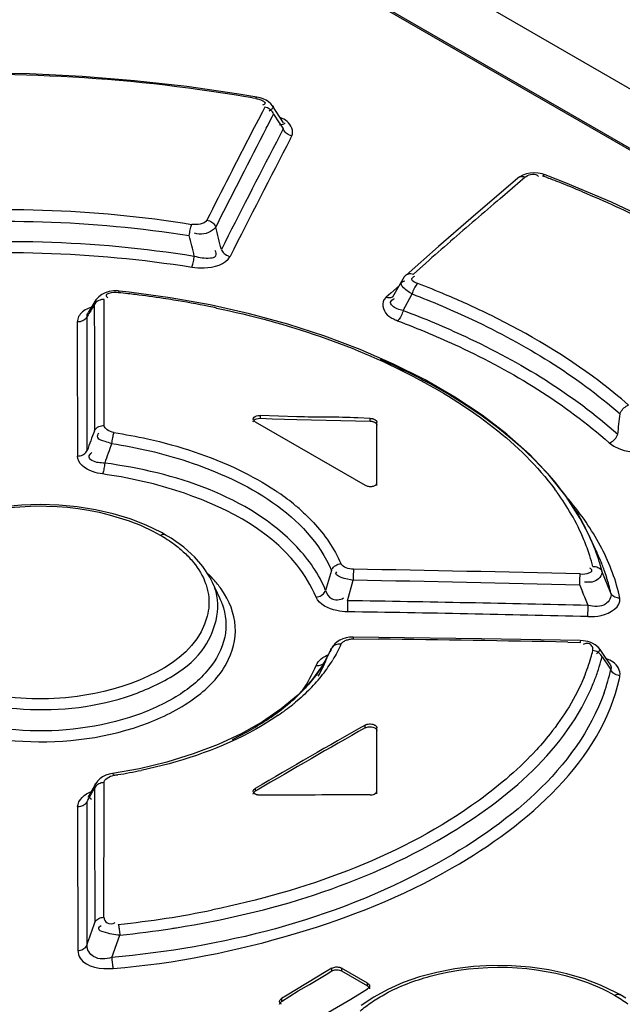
# Model space of a CAD drawing. Header units: inches. Extents: x 0 to 117, y 0 to 83.
# Tile 39 of 64: x 102.722 to 103.072, y 23.347 to 23.92. Entities that reach past the tile are written whole.
import ezdxf

# ---------------------------------------------------------------- set-up
doc = ezdxf.new("R2010")
doc.units = ezdxf.units.IN
doc.header["$LTSCALE"] = 6.431102
doc.header["$MEASUREMENT"] = 0
doc.layers.get('0').update_dxf_attribs({"linetype": 'CONTINUOUS'})

msp = doc.modelspace()

# ---------------------------------------------------------------- linework, layer by layer
at = {"color": 7, "linetype": 'CONTINUOUS'}
for p, q in [((103.7064, 23.51639), (101.90634, 24.55563)), ((101.87201, 24.53981), (103.64396, 23.51679)), ((101.87367, 24.53984), (103.64562, 23.51683)), ((102.85952, 23.87517), (102.84898, 23.87691)), ((102.86142, 23.87475), (102.85952, 23.87517)), ((102.86766, 23.87122), (102.86641, 23.87235)), ((102.86277, 23.86665), (102.86044, 23.86215)), ((102.86418, 23.86936), (102.86277, 23.86665)), ((102.86755, 23.86759), (102.86661, 23.86693)), ((102.86861, 23.87002), (102.86766, 23.87122)), ((102.87503, 23.86026), (102.86862, 23.87)), ((102.86044, 23.86215), (102.8567, 23.85491)), ((102.86553, 23.8581), (102.86842, 23.86369)), ((102.86842, 23.86369), (102.86923, 23.86525)), ((102.86923, 23.86525), (102.8726, 23.86015)), ((102.86502, 23.85713), (102.86553, 23.8581)), ((102.87491, 23.85663), (102.87091, 23.84895)), ((102.8726, 23.86015), (102.87328, 23.85911)), ((102.87371, 23.85899), (102.87264, 23.8589)), ((102.87328, 23.85911), (102.87491, 23.85663)), ((102.87463, 23.85918), (102.87371, 23.85899)), ((102.87917, 23.85102), (102.87995, 23.85253)), ((103.01136, 23.82791), (102.98398, 23.80444)), ((103.00837, 23.8223), (103.01286, 23.82613)), ((103.01258, 23.82881), (103.01135, 23.8279)), ((103.0144, 23.82977), (103.01258, 23.82881)), ((103.01286, 23.82613), (103.01558, 23.82844)), ((103.01644, 23.83047), (103.0144, 23.82977)), ((103.01867, 23.83089), (103.01644, 23.83047)), ((103.02272, 23.82976), (103.02348, 23.82901)), ((103.02571, 23.82933), (103.02702, 23.82883)), ((103.03917, 23.82522), (103.02741, 23.82982)), ((103.00116, 23.81614), (103.00837, 23.8223)), ((103.06585, 23.81394), (103.03917, 23.82522)), ((102.98398, 23.80444), (102.96531, 23.78821)), ((102.96531, 23.78821), (102.94641, 23.77157)), ((102.95063, 23.77214), (102.95785, 23.77851)), ((102.94447, 23.7692), (102.93851, 23.75862)), ((102.94529, 23.77041), (102.94447, 23.7692)), ((102.94256, 23.76554), (102.93752, 23.76107)), ((102.77068, 23.74929), (102.77068, 23.75738)), ((102.78531, 23.76157), (102.7794, 23.76221)), ((102.80908, 23.75835), (102.78531, 23.76157)), ((102.93488, 23.75873), (102.93351, 23.75715)), ((102.93752, 23.76107), (102.93488, 23.75873)), ((102.93909, 23.75929), (102.9391, 23.7593)), ((102.94461, 23.75097), (102.9499, 23.76059)), ((102.76592, 23.75704), (102.76131, 23.74966)), ((102.76495, 23.75414), (102.76529, 23.75578)), ((102.76495, 23.75414), (102.76495, 23.74605)), ((102.76587, 23.75696), (102.76595, 23.75709)), ((102.7553, 23.74586), (102.75505, 23.74423)), ((102.76078, 23.7446), (102.76078, 23.74747)), ((102.76495, 23.74605), (102.76496, 23.73794)), ((102.77067, 23.73306), (102.77068, 23.74929)), ((102.75505, 23.74423), (102.75505, 23.73563)), ((102.76076, 23.66938), (102.76078, 23.74316)), ((102.76078, 23.74316), (102.76078, 23.7446)), ((102.75505, 23.73563), (102.7551, 23.66617)), ((102.76496, 23.73794), (102.76496, 23.72982)), ((102.76496, 23.72982), (102.76499, 23.68076)), ((102.77067, 23.72492), (102.77067, 23.73306)), ((102.77066, 23.68398), (102.77067, 23.72492)), ((102.86138, 23.68978), (102.86138, 23.68817)), ((102.88273, 23.68897), (102.86138, 23.68978)), ((102.8586, 23.68612), (102.92263, 23.64915)), ((102.86138, 23.68817), (102.8685, 23.68791)), ((102.8685, 23.68791), (102.88273, 23.68737)), ((102.88273, 23.68737), (102.92541, 23.6865)), ((102.92541, 23.6881), (102.91829, 23.68839)), ((102.92541, 23.6865), (102.92541, 23.6881)), ((102.92935, 23.64893), (102.92935, 23.68583)), ((103.03951, 23.64262), (103.02962, 23.65511)), ((103.04776, 23.6298), (103.03951, 23.64262)), ((102.7858, 23.62954), (102.77592, 23.63253)), ((102.7952, 23.62589), (102.7858, 23.62954)), ((102.80399, 23.6216), (102.7952, 23.62589)), ((103.05275, 23.62025), (103.04776, 23.6298)), ((102.80618, 23.62037), (102.80399, 23.6216)), ((102.80966, 23.61827), (102.80617, 23.62038)), ((103.05764, 23.60966), (103.05275, 23.62025)), ((102.81695, 23.61309), (102.80966, 23.61827)), ((102.82147, 23.60905), (102.81695, 23.61309)), ((102.82316, 23.60753), (102.82147, 23.60905)), ((102.82818, 23.60181), (102.82316, 23.60753)), ((102.8322, 23.59572), (102.82818, 23.60181)), ((102.90294, 23.5996), (102.89952, 23.58788)), ((102.91571, 23.59914), (102.91568, 23.59702)), ((102.91571, 23.60024), (102.91571, 23.59914)), ((103.06556, 23.58629), (103.06035, 23.59906)), ((102.8338, 23.59258), (102.8322, 23.59572)), ((102.83806, 23.58334), (102.8338, 23.59259)), ((102.91227, 23.58191), (102.91562, 23.5938)), ((103.04749, 23.59101), (103.04912, 23.58706)), ((103.04756, 23.59348), (103.04759, 23.59502)), ((103.04759, 23.59502), (103.04761, 23.5964)), ((102.91222, 23.5787), (102.9122, 23.57658)), ((102.9122, 23.57658), (102.9122, 23.57547)), ((103.05222, 23.57315), (103.05224, 23.5744)), ((103.05224, 23.5744), (103.05228, 23.57665)), ((103.05228, 23.57665), (103.05235, 23.57913)), ((103.05222, 23.57266), (103.05222, 23.57315)), ((102.90488, 23.55689), (102.90332, 23.55468)), ((102.91563, 23.56076), (102.91564, 23.55973)), ((102.99035, 23.55974), (102.91563, 23.56076)), ((102.91564, 23.55973), (102.93033, 23.55956)), ((103.04778, 23.55867), (102.99035, 23.55974)), ((103.04044, 23.55782), (103.0478, 23.55767)), ((103.04953, 23.55856), (103.04778, 23.55867)), ((103.05651, 23.55624), (103.05467, 23.55721)), ((102.9021, 23.55209), (102.89779, 23.54423)), ((102.90215, 23.55222), (102.90209, 23.55209)), ((102.90299, 23.55411), (102.90215, 23.55222)), ((102.90299, 23.55411), (102.90309, 23.55433)), ((102.9038, 23.55557), (102.90309, 23.55433)), ((103.058, 23.55172), (103.05713, 23.55091)), ((103.0587, 23.55261), (103.058, 23.55172)), ((103.05908, 23.55345), (103.0587, 23.55261)), ((103.06292, 23.54819), (103.0594, 23.55343)), ((102.89952, 23.54682), (102.898, 23.54323)), ((103.06042, 23.54922), (103.06496, 23.5426)), ((103.0651, 23.54493), (103.06292, 23.54819)), ((102.89779, 23.54423), (102.89133, 23.53547)), ((102.898, 23.54323), (102.89793, 23.54307)), ((103.06496, 23.5426), (103.06551, 23.54177)), ((103.06573, 23.54264), (103.06553, 23.54178)), ((102.89133, 23.53547), (102.88331, 23.52702)), ((102.88331, 23.52702), (102.87376, 23.51896)), ((102.87376, 23.51896), (102.86278, 23.51142)), ((102.86278, 23.51142), (102.8505, 23.50447)), ((102.92263, 23.50794), (102.92263, 23.50955)), ((102.92935, 23.46952), (102.92935, 23.50792)), ((102.79117, 23.48413), (102.7755, 23.48133)), ((102.7668, 23.47682), (102.76587, 23.47543)), ((102.76591, 23.4755), (102.76127, 23.46725)), ((102.76464, 23.47198), (102.76513, 23.47286)), ((102.76513, 23.47284), (102.76513, 23.4642)), ((102.76587, 23.47543), (102.76591, 23.47552)), ((102.7706, 23.47259), (102.7706, 23.47599)), ((102.7706, 23.46868), (102.7706, 23.47259)), ((102.8586, 23.47258), (102.8586, 23.47097)), ((102.85967, 23.4716), (102.8586, 23.47097)), ((102.76071, 23.46104), (102.76071, 23.46499)), ((102.762, 23.46747), (102.76266, 23.46683)), ((102.76266, 23.46683), (102.76334, 23.46643)), ((102.77058, 23.39762), (102.7706, 23.46734)), ((102.7706, 23.46734), (102.7706, 23.46868)), ((102.75525, 23.46185), (102.75525, 23.45264)), ((102.7607, 23.38139), (102.76071, 23.46104)), ((102.76513, 23.4642), (102.76514, 23.45555)), ((102.76514, 23.45555), (102.76518, 23.39451)), ((102.75525, 23.45264), (102.75531, 23.37828)), ((102.77509, 23.3741), (102.77977, 23.3872)), ((102.90314, 23.36798), (102.89989, 23.36597)), ((102.90314, 23.36637), (102.90314, 23.36798)), ((102.90871, 23.36805), (102.90871, 23.36644)), ((102.92402, 23.35921), (102.90871, 23.36805)), ((102.89989, 23.36597), (102.87716, 23.35226)), ((102.89015, 23.35845), (102.89989, 23.36436)), ((102.89989, 23.36436), (102.90314, 23.36637)), ((102.90871, 23.36644), (102.92402, 23.3576)), ((103.05006, 23.36175), (103.03999, 23.3647)), ((103.0596, 23.35811), (103.05006, 23.36175)), ((102.88365, 23.35471), (102.89015, 23.35845)), ((102.92077, 23.35392), (102.92402, 23.35592)), ((102.92402, 23.3576), (102.92402, 23.35921)), ((103.06848, 23.35381), (103.0596, 23.35811)), ((102.87391, 23.34862), (102.88365, 23.35471)), ((102.87716, 23.35226), (102.87391, 23.35023)), ((102.87391, 23.35023), (102.87391, 23.34862)), ((102.91428, 23.34989), (102.92077, 23.35392)), ((102.92762, 23.35117), (102.92023, 23.34618)), ((102.93581, 23.35564), (102.92762, 23.35117)), ((103.07072, 23.35255), (103.06848, 23.35381)), ((103.07421, 23.35044), (103.07072, 23.35255)), ((102.90128, 23.34226), (102.91428, 23.34989))]:
    msp.add_line(p, q, dxfattribs=at)
for points in [[(102.84898, 23.87691), (102.81881, 23.88127), (102.78839, 23.88469), (102.7578, 23.88716), (102.72714, 23.88866), (102.69649, 23.88918), (102.66596, 23.8887), (102.63562, 23.8872)], [(102.85888, 23.87435), (102.85904, 23.87469), (102.8592, 23.87494), (102.85934, 23.8751), (102.85947, 23.87517), (102.85952, 23.87517)], [(102.86641, 23.87235), (102.86494, 23.87332), (102.86326, 23.87413), (102.86142, 23.87475)], [(102.86923, 23.86525), (102.86894, 23.8659), (102.86856, 23.86653), (102.8681, 23.86713), (102.86757, 23.86766), (102.86699, 23.86814), (102.86635, 23.86855), (102.86565, 23.8689), (102.86492, 23.86917), (102.86418, 23.86936)], [(102.87995, 23.85253), (102.87921, 23.85271), (102.87848, 23.85298), (102.87778, 23.85334), (102.87714, 23.85375), (102.87656, 23.85422), (102.87604, 23.85476), (102.87558, 23.85535), (102.8752, 23.85598), (102.87491, 23.85663)], [(103.01558, 23.82844), (103.01487, 23.82864), (103.01416, 23.82875), (103.01347, 23.82875), (103.01283, 23.82865), (103.01224, 23.82845), (103.01169, 23.82816), (103.01136, 23.82791)], [(103.02741, 23.82982), (103.0255, 23.83042), (103.02326, 23.83085), (103.02097, 23.83101), (103.01867, 23.83089)], [(103.02741, 23.82982), (103.02715, 23.82988), (103.02682, 23.82988), (103.02646, 23.82978), (103.02609, 23.8296), (103.02571, 23.82933)], [(103.17947, 23.74814), (103.15938, 23.76254), (103.13788, 23.77637), (103.11503, 23.7896), (103.09091, 23.80217), (103.06585, 23.81394)], [(102.83048, 23.80356), (102.83122, 23.80338), (102.83196, 23.80311), (102.83267, 23.80276), (102.83332, 23.80235), (102.83391, 23.80188), (102.83445, 23.80135), (102.83492, 23.80076), (102.83531, 23.80013), (102.8356, 23.79948)], [(102.82023, 23.79461), (102.82033, 23.79542), (102.82046, 23.79625), (102.8206, 23.79708), (102.82075, 23.79788), (102.82091, 23.79862), (102.82109, 23.79933), (102.82127, 23.79999), (102.82145, 23.80057), (102.82162, 23.80106)], [(102.83888, 23.78648), (102.83917, 23.78583), (102.83956, 23.78521), (102.84003, 23.78462), (102.84056, 23.78409), (102.84114, 23.78362), (102.84179, 23.7832), (102.8425, 23.78285), (102.84325, 23.78258), (102.84401, 23.7824)], [(102.82168, 23.77618), (102.82189, 23.77666), (102.82209, 23.77723), (102.82229, 23.77789), (102.82247, 23.7786), (102.82263, 23.77935), (102.82279, 23.78014), (102.82293, 23.78097), (102.82305, 23.78181), (102.82314, 23.78262)], [(102.94641, 23.77157), (102.94629, 23.77146), (102.94529, 23.77041)], [(102.94641, 23.77157), (102.94678, 23.77186), (102.94732, 23.77215), (102.9479, 23.77234), (102.94854, 23.77244), (102.94922, 23.77244), (102.94993, 23.77234), (102.95063, 23.77214)], [(102.95317, 23.76663), (102.95272, 23.76622), (102.95226, 23.76571), (102.95181, 23.76511), (102.9514, 23.76445), (102.95102, 23.76375), (102.95067, 23.763), (102.95036, 23.7622), (102.9501, 23.76139), (102.94991, 23.76059)], [(102.77134, 23.76128), (102.76925, 23.76027), (102.76749, 23.75894), (102.76612, 23.75734), (102.76587, 23.75696)], [(102.77068, 23.75738), (102.76986, 23.75735), (102.76905, 23.75723), (102.76826, 23.75701), (102.76753, 23.75671)], [(102.7794, 23.76221), (102.77877, 23.76227), (102.77615, 23.76228), (102.77366, 23.76196), (102.77134, 23.76128)], [(102.7794, 23.76221), (102.77936, 23.76221), (102.77928, 23.76212), (102.77919, 23.76193), (102.77909, 23.76164), (102.77899, 23.76127)], [(102.93912, 23.71974), (102.91957, 23.72828), (102.89901, 23.73604), (102.87756, 23.74296), (102.85533, 23.74902), (102.83246, 23.75416), (102.80908, 23.75835)], [(102.93488, 23.75873), (102.93558, 23.75854), (102.93628, 23.75843), (102.93696, 23.75843), (102.93759, 23.75853), (102.93817, 23.75872), (102.93871, 23.759), (102.93909, 23.75929)], [(102.76753, 23.75671), (102.76686, 23.75633), (102.76626, 23.75588), (102.76572, 23.75535), (102.76528, 23.75476), (102.76495, 23.75414)], [(102.76078, 23.74747), (102.76045, 23.74685), (102.76001, 23.74626), (102.75948, 23.74573), (102.75888, 23.74528), (102.75823, 23.74491)], [(102.94315, 23.74711), (102.94274, 23.74645), (102.9423, 23.74584), (102.94185, 23.74533), (102.94141, 23.74491)], [(102.94461, 23.75097), (102.94442, 23.75017), (102.94417, 23.74936), (102.94386, 23.74856), (102.94352, 23.74781), (102.94315, 23.74711)], [(102.7567, 23.74438), (102.75588, 23.74425), (102.75505, 23.74423)], [(102.75823, 23.74491), (102.7575, 23.7446), (102.7567, 23.74438)], [(103.02962, 23.65511), (103.01813, 23.6672), (103.00511, 23.67884), (102.99062, 23.68997), (102.97473, 23.70053), (102.95754, 23.71048), (102.93912, 23.71974)], [(103.07093, 23.69072), (103.07121, 23.69146), (103.0716, 23.6922), (103.07207, 23.69291), (103.0726, 23.69356), (103.07318, 23.69414), (103.07381, 23.69467), (103.0745, 23.69513), (103.07521, 23.6955), (103.07592, 23.69576)], [(102.85744, 23.68769), (102.85758, 23.68825), (102.85797, 23.68877), (102.8586, 23.6892), (102.85941, 23.68953), (102.86036, 23.68973), (102.86138, 23.68978)], [(102.76499, 23.68076), (102.76532, 23.68138), (102.76576, 23.68196), (102.76629, 23.68248), (102.76688, 23.68293), (102.76754, 23.6833), (102.76826, 23.6836), (102.76904, 23.68382), (102.76985, 23.68395), (102.77066, 23.68398)], [(102.8586, 23.68612), (102.85797, 23.68658), (102.85758, 23.68712), (102.85744, 23.68769)], [(102.85744, 23.68608), (102.85759, 23.68663), (102.85777, 23.68686)], [(102.85799, 23.68716), (102.85858, 23.68759), (102.85933, 23.68788), (102.86026, 23.68808), (102.86138, 23.68817)], [(102.92541, 23.6881), (102.92575, 23.68809), (102.92609, 23.68805), (102.92643, 23.688), (102.92676, 23.68794), (102.92707, 23.68786), (102.92738, 23.68776), (102.92767, 23.68765), (102.92794, 23.68753), (102.92819, 23.68739)], [(102.92541, 23.6865), (102.92576, 23.68648), (102.9261, 23.68644), (102.92643, 23.68639), (102.92675, 23.68633), (102.92707, 23.68625), (102.92738, 23.68615), (102.92766, 23.68604), (102.92794, 23.68592), (102.92819, 23.68578)], [(102.92819, 23.68739), (102.92842, 23.68725), (102.92863, 23.68709), (102.92882, 23.68693), (102.92898, 23.68676), (102.92911, 23.68658), (102.92921, 23.6864), (102.92929, 23.68621), (102.92933, 23.68602), (102.92935, 23.68583)], [(102.92819, 23.68578), (102.92843, 23.68564), (102.92864, 23.68548), (102.92882, 23.68532), (102.92898, 23.68515), (102.92911, 23.68497), (102.92921, 23.68479), (102.92929, 23.6846), (102.92933, 23.68441), (102.92935, 23.68422)], [(102.77638, 23.67981), (102.77619, 23.67933), (102.776, 23.67876), (102.77582, 23.67811), (102.77564, 23.67741), (102.77549, 23.67669), (102.77534, 23.67591), (102.7752, 23.67509), (102.77509, 23.67426), (102.775, 23.67346)], [(103.06458, 23.6738), (103.06529, 23.67406), (103.06601, 23.67443), (103.0667, 23.67488), (103.06734, 23.67541), (103.06792, 23.67599), (103.06845, 23.67663), (103.06892, 23.67734), (103.0693, 23.67807), (103.06959, 23.67881)], [(102.7551, 23.66617), (102.75591, 23.6662), (102.75671, 23.66633), (102.75749, 23.66654), (102.7582, 23.66684), (102.75885, 23.6672), (102.75945, 23.66765), (102.75999, 23.66817), (102.76043, 23.66875), (102.76076, 23.66938)], [(102.77102, 23.66208), (102.77094, 23.66129), (102.77083, 23.66047), (102.77071, 23.65966), (102.77058, 23.65888), (102.77043, 23.65814), (102.77027, 23.65744), (102.7701, 23.65678), (102.76992, 23.6562), (102.76975, 23.65571)], [(102.92263, 23.64915), (102.92303, 23.64895), (102.92345, 23.64878), (102.9239, 23.64865), (102.92438, 23.64855), (102.92489, 23.64848), (102.9254, 23.64845), (102.92591, 23.64846), (102.92642, 23.6485), (102.92691, 23.64858), (102.92737, 23.64869), (102.9278, 23.64885), (102.92819, 23.64902), (102.92853, 23.64923), (102.92882, 23.64946), (102.92904, 23.64971), (102.92921, 23.64997), (102.92931, 23.65025), (102.92935, 23.65054)], [(102.77592, 23.63253), (102.76562, 23.63489), (102.75504, 23.63657), (102.74428, 23.63758), (102.73345, 23.63793), (102.72266, 23.63759), (102.71202, 23.63658), (102.70163, 23.63491), (102.69159, 23.63259), (102.682, 23.62964), (102.67298, 23.62606), (102.6646, 23.62189), (102.65698, 23.61716), (102.65026, 23.61198), (102.64455, 23.6064), (102.63986, 23.60047), (102.63622, 23.59424), (102.63576, 23.59328)], [(102.8033, 23.62012), (102.80384, 23.62038), (102.80438, 23.62056), (102.8049, 23.62064), (102.8054, 23.62063), (102.80585, 23.62053), (102.80617, 23.62038)], [(102.90295, 23.5996), (102.90327, 23.60026), (102.90369, 23.60089), (102.9042, 23.60148), (102.90478, 23.60201), (102.90542, 23.60247), (102.90612, 23.60286), (102.90688, 23.60319), (102.90767, 23.60342), (102.90846, 23.60356)], [(102.91568, 23.59702), (102.91565, 23.59459), (102.91563, 23.59379)], [(103.04761, 23.5964), (103.04761, 23.59699), (103.04761, 23.59749)], [(103.05507, 23.60187), (103.05584, 23.60187), (103.05659, 23.60178), (103.05732, 23.6016), (103.05799, 23.60135), (103.0586, 23.60102), (103.05916, 23.60063), (103.05965, 23.60016), (103.06006, 23.59963), (103.06037, 23.59907)], [(103.04749, 23.59101), (103.04751, 23.59182), (103.04756, 23.59348)], [(102.894, 23.58397), (102.8948, 23.58411), (102.89559, 23.58433), (102.89635, 23.58464), (102.89706, 23.58503), (102.8977, 23.58548), (102.89828, 23.58601), (102.89879, 23.58659), (102.89922, 23.58722), (102.89954, 23.58788)], [(103.07086, 23.58343), (103.0701, 23.58344), (103.06934, 23.58354), (103.06861, 23.58372), (103.06794, 23.58399), (103.06733, 23.58431), (103.06678, 23.58472), (103.06628, 23.58519), (103.06588, 23.58572), (103.06556, 23.58629)], [(102.91227, 23.58191), (102.91225, 23.58112), (102.91222, 23.5787)], [(102.90845, 23.55656), (102.90767, 23.55663), (102.9069, 23.5566), (102.90615, 23.55649), (102.90546, 23.55629), (102.90483, 23.55601), (102.90426, 23.55565), (102.90374, 23.5552)], [(102.90952, 23.55979), (102.90776, 23.55902), (102.90621, 23.55805), (102.90488, 23.55689)], [(102.91563, 23.56076), (102.91347, 23.56067), (102.91143, 23.56034), (102.90952, 23.55979)], [(103.0478, 23.55767), (103.0478, 23.55807), (103.0478, 23.55837), (103.04779, 23.55857), (103.04778, 23.55866)], [(103.05444, 23.55733), (103.05208, 23.55812), (103.04953, 23.55856)], [(103.05734, 23.55227), (103.0566, 23.55256), (103.05584, 23.55277), (103.05506, 23.55288)], [(103.05939, 23.55345), (103.05823, 23.55484), (103.05651, 23.55624)], [(103.06042, 23.54922), (103.06011, 23.54985), (103.0597, 23.55044), (103.0592, 23.551), (103.05864, 23.55149), (103.05802, 23.55191), (103.05734, 23.55227)], [(102.89404, 23.5443), (102.89483, 23.54425), (102.89561, 23.54428), (102.89636, 23.5444), (102.89706, 23.54462), (102.89769, 23.54491), (102.89826, 23.54528), (102.89866, 23.54563)], [(103.07088, 23.53818), (103.07011, 23.53829), (103.06935, 23.53848), (103.06861, 23.53876), (103.06794, 23.53911), (103.06732, 23.53952), (103.06676, 23.54), (103.06626, 23.54055), (103.06584, 23.54115), (103.06553, 23.54178)], [(102.92263, 23.50955), (102.92315, 23.5098), (102.92375, 23.50999), (102.92439, 23.51012), (102.92507, 23.51019), (102.92575, 23.51018), (102.92643, 23.51011), (102.92707, 23.50997), (102.92767, 23.50977), (102.92819, 23.50952)], [(102.92263, 23.50794), (102.92317, 23.50819), (102.92374, 23.50838), (102.92434, 23.50851), (102.92498, 23.50857), (102.92565, 23.50858), (102.92631, 23.50852), (102.92695, 23.50839), (102.92758, 23.50818), (102.92819, 23.50791)], [(102.92819, 23.50952), (102.92843, 23.50937), (102.92864, 23.50922), (102.92882, 23.50905), (102.92898, 23.50887), (102.92911, 23.50869), (102.92921, 23.5085), (102.92929, 23.50831), (102.92933, 23.50812), (102.92935, 23.50792)], [(102.92819, 23.50791), (102.92843, 23.50776), (102.92864, 23.50761), (102.92882, 23.50744), (102.92898, 23.50727), (102.92911, 23.50708), (102.92921, 23.5069), (102.92929, 23.50671), (102.92933, 23.50651), (102.92935, 23.50631)], [(102.8505, 23.50447), (102.83705, 23.4982), (102.82257, 23.49268)], [(102.82257, 23.49268), (102.80722, 23.48798), (102.79117, 23.48413)], [(102.76977, 23.47936), (102.76813, 23.47819), (102.7668, 23.47682)], [(102.7755, 23.48133), (102.77364, 23.48095), (102.77162, 23.48028), (102.76977, 23.47936)], [(102.7755, 23.48133), (102.7756, 23.48132), (102.77576, 23.48121), (102.77594, 23.481), (102.77612, 23.48068), (102.77631, 23.48027)], [(102.76903, 23.4758), (102.76828, 23.47558), (102.76758, 23.47528), (102.76695, 23.47492), (102.76638, 23.47448), (102.76587, 23.47398), (102.76545, 23.47343), (102.76513, 23.47284)], [(102.7706, 23.47599), (102.76981, 23.47594), (102.76903, 23.4758)], [(102.85744, 23.47095), (102.85746, 23.47115), (102.85758, 23.47155), (102.85781, 23.47192), (102.85816, 23.47227), (102.8586, 23.47258)], [(102.85744, 23.46934), (102.85745, 23.46949), (102.85755, 23.46987), (102.85778, 23.47024), (102.85813, 23.47061), (102.8586, 23.47097)], [(102.8586, 23.46934), (102.85816, 23.46964), (102.85781, 23.46999), (102.85758, 23.47036), (102.85746, 23.47075), (102.85744, 23.47095)], [(102.92541, 23.46885), (102.9261, 23.46889), (102.92674, 23.46899), (102.92733, 23.46914), (102.92787, 23.46935), (102.92836, 23.46962), (102.92876, 23.46993), (102.92905, 23.47028), (102.92924, 23.47068), (102.92935, 23.47112)], [(102.76071, 23.46499), (102.76039, 23.46441), (102.75998, 23.46386), (102.75947, 23.46336)], [(102.86138, 23.46868), (102.86104, 23.46869), (102.8607, 23.46871), (102.86036, 23.46875), (102.86003, 23.46881), (102.85972, 23.46889), (102.85941, 23.46898), (102.85912, 23.46908), (102.85885, 23.4692), (102.8586, 23.46934)], [(102.75826, 23.46256), (102.75757, 23.46227), (102.75682, 23.46204), (102.75604, 23.4619), (102.75525, 23.46185)], [(102.75947, 23.46336), (102.75889, 23.46292), (102.75826, 23.46256)], [(102.76518, 23.39451), (102.7655, 23.39508), (102.76591, 23.39562), (102.76641, 23.39612), (102.76698, 23.39654), (102.7676, 23.3969), (102.76829, 23.3972), (102.76903, 23.39742), (102.7698, 23.39756), (102.77058, 23.39762)], [(102.77892, 23.39345), (102.77903, 23.39295), (102.77914, 23.39236), (102.77925, 23.39171), (102.77936, 23.39102), (102.77945, 23.3903), (102.77955, 23.38954), (102.77963, 23.38875), (102.77971, 23.38796), (102.77977, 23.38719)], [(102.75531, 23.37828), (102.75608, 23.37834), (102.75685, 23.37848), (102.7576, 23.3787), (102.75828, 23.379), (102.7589, 23.37936), (102.75947, 23.37978), (102.75997, 23.38027), (102.76038, 23.38081), (102.7607, 23.38139)], [(102.77509, 23.3741), (102.77515, 23.37333), (102.77522, 23.37254), (102.7753, 23.37175), (102.77539, 23.37099), (102.77547, 23.37027), (102.77557, 23.36958), (102.77567, 23.36893), (102.77576, 23.36834), (102.77586, 23.36783)], [(102.90314, 23.36798), (102.90367, 23.36824), (102.90426, 23.36845), (102.90491, 23.3686), (102.90558, 23.36868), (102.90627, 23.36869), (102.90694, 23.36863), (102.90759, 23.36849), (102.90818, 23.3683), (102.90871, 23.36805)], [(103.03999, 23.3647), (103.02948, 23.36697), (103.01865, 23.36852), (103.00765, 23.36935), (102.99659, 23.36947), (102.9856, 23.36886), (102.9748, 23.36753), (102.96431, 23.36553), (102.95425, 23.36286), (102.94471, 23.35956), (102.93581, 23.35564)], [(102.90314, 23.36637), (102.9037, 23.36664), (102.90429, 23.36685), (102.90491, 23.36699), (102.90558, 23.36707), (102.90627, 23.36708), (102.90693, 23.36702), (102.90755, 23.36689), (102.90814, 23.3667), (102.90871, 23.36644)], [(102.92402, 23.35921), (102.92446, 23.3589), (102.9248, 23.35856), (102.92504, 23.35818), (102.92516, 23.35778), (102.92517, 23.35758)], [(102.92402, 23.3576), (102.92446, 23.35729), (102.9248, 23.35695), (102.92502, 23.3566), (102.92515, 23.35622), (102.92517, 23.35598)], [(102.92517, 23.35758), (102.92516, 23.35738), (102.92504, 23.35698), (102.9248, 23.35659), (102.92446, 23.35624), (102.92402, 23.35592)], [(102.87276, 23.34856), (102.87277, 23.34876), (102.87289, 23.34916), (102.87312, 23.34955), (102.87347, 23.34991), (102.87391, 23.35023)], [(103.06774, 23.35224), (103.06829, 23.35252), (103.06884, 23.35272), (103.06938, 23.35282), (103.06989, 23.35282), (103.07036, 23.35272), (103.07072, 23.35255)], [(102.87275, 23.34694), (102.87276, 23.34709), (102.87286, 23.34749), (102.87309, 23.34787), (102.87344, 23.34825), (102.87391, 23.34862)], [(102.87391, 23.34692), (102.87347, 23.34723), (102.87313, 23.34757), (102.87289, 23.34795), (102.87277, 23.34835), (102.87276, 23.34856)]]:
    msp.add_lwpolyline(points, dxfattribs=at)
for centre, radius, start, end in [((102.69793, 22.95406), 0.93427, 80.43975, 93.69335), ((102.71877, 23.08003), 0.80659, 79.99665, 80.41364), ((108.54639, 20.91735), 6.40327, 152.692891, 153.208807), ((108.5426, 20.9234), 6.39075, 152.67355, 153.253884), ((108.46789, 20.94026), 6.30767, 152.539587, 153.177261), ((108.46342, 20.94686), 6.29429, 152.52273, 153.224626), ((102.749, 23.10341), 0.77687, 68.76378, 69.0303), ((102.75149, 23.10981), 0.77001, 68.36257, 68.76398), ((102.7575, 23.12485), 0.75381, 67.24752, 68.36519), ((105.67925, 20.69039), 4.11613, 130.58951, 130.85452), ((105.7153, 20.64871), 4.17124, 130.85452, 131.11718), ((98.48338, 22.69158), 4.49102, 14.11079, 14.28178), ((98.90557, 22.83926), 4.02955, 13.53915, 13.71461), ((105.75149, 20.60725), 4.22626, 131.11717, 131.37757), ((102.76096, 23.26636), 0.53593, 67.1184, 68.98279), ((102.71696, 23.17366), 0.59087, 83.43466, 83.97367), ((102.71721, 23.17586), 0.58865, 83.00767, 83.43462), ((102.71804, 23.1824), 0.58207, 81.40662, 83.01022), ((102.7194, 23.19158), 0.57278, 80.78922, 81.40438), ((102.77583, 23.3012), 0.49805, 64.03562, 67.13571), ((103.76217, 23.12518), 1.17899, 147.76079, 148.1423), ((102.77438, 23.75291), 0.00953, 154.55794, 162.46631), ((102.72192, 23.20662), 0.55753, 78.65137, 80.79684), ((102.72515, 23.2231), 0.54074, 78.16507, 78.6435), ((102.78739, 23.32543), 0.4712, 63.77103, 64.01002), ((101.08954, 23.90912), 1.99339, 353.36551, 353.71), ((107.46885, 21.92748), 5.01999, 159.55787, 159.69659), ((105.75519, 22.62246), 3.16008, 160.57424, 160.79283), ((102.78564, 23.51956), 0.15222, 55.35278, 56.19228), ((102.79387, 23.53117), 0.13799, 50.25049, 55.42354), ((102.91082, 23.55558), 0.15246, 35.8629, 36.74825), ((102.91815, 23.56073), 0.1435, 29.91783, 35.9117), ((102.89999, 23.52202), 0.18443, 40.69938, 41.32048), ((102.80328, 23.5427), 0.12311, 48.53772, 50.18245), ((102.90387, 23.52535), 0.17932, 39.31344, 40.70292), ((102.91627, 23.53526), 0.16345, 33.71679, 39.37653), ((102.93065, 23.5679), 0.12909, 22.51611, 29.92587), ((102.93555, 23.565), 0.12957, 25.24333, 28.39823), ((102.93354, 23.54681), 0.14266, 27.37373, 33.70948), ((102.93985, 23.57182), 0.11909, 17.75284, 22.46679), ((102.94234, 23.56818), 0.12207, 22.07193, 24.7602), ((102.9469, 23.57004), 0.11715, 19.67674, 22.0693), ((102.93954, 23.55515), 0.13007, 26.3665, 26.92983), ((102.94168, 23.5562), 0.12769, 24.88733, 26.36929), ((102.95153, 23.57168), 0.11223, 16.29692, 19.68294), ((102.94679, 23.55853), 0.12207, 21.24454, 24.76286), ((102.94806, 23.55434), 0.12631, 20.33109, 27.37089), ((102.9447, 23.5734), 0.11399, 14.46387, 17.73914), ((102.95471, 23.57263), 0.10892, 15.30032, 16.28454), ((102.95136, 23.56034), 0.11716, 19.67551, 21.23008), ((102.78497, 23.54921), 0.06682, 41.65886, 46.29624), ((102.70037, 10.07248), 13.52947, 88.529278, 89.087996), ((102.95621, 23.57304), 0.10736, 14.02907, 15.30096), ((102.95446, 23.56144), 0.11387, 17.39143, 19.67871), ((102.96039, 23.55893), 0.11316, 12.50354, 20.32025), ((102.79834, 23.57617), 0.03907, 19.54663, 24.84173), ((102.69618, 10.06061), 13.53497, 88.512693, 89.070992), ((103.05317, 23.60755), 0.01488, 258.56776, 263.11568), ((102.95954, 23.56299), 0.10855, 12.39309, 17.41008), ((102.28621, 23.27322), 0.82493, 21.76649, 22.36066), ((102.80126, 23.5663), 0.04055, 19.78668, 24.8388), ((102.71552, 10.09972), 13.48362, 88.568567, 89.163929), ((102.71129, 10.08578), 13.49119, 88.551939, 89.146695), ((102.77202, 10.04495), 13.51554, 88.862026, 89.328881), ((102.83719, 23.58236), 0.07161, 329.04227, 334.14559), ((102.84096, 23.58048), 0.0674, 334.18896, 335.09268), ((102.60983, 23.68903), 0.3227, 334.80875, 335.28569), ((102.9525, 23.57841), 0.10569, 343.69108, 346.02245), ((102.82977, 23.59232), 0.08651, 321.88665, 328.8321), ((102.94617, 23.58035), 0.11231, 337.52703, 343.64761), ((102.95347, 23.57579), 0.1102, 341.213, 344.70428), ((102.95685, 23.57484), 0.10669, 344.71621, 346.10422), ((102.83603, 23.57182), 0.06824, 330.29172, 335.08367), ((102.94797, 23.57767), 0.11602, 337.7492, 341.21159), ((102.95789, 23.56566), 0.11026, 340.23631, 347.4914), ((102.82031, 23.59974), 0.09853, 315.50484, 321.88677), ((102.97983, 23.55663), 0.0929, 347.62329, 348.54354), ((102.81034, 23.6031), 0.10566, 314.18729, 315.54318), ((102.80355, 23.61022), 0.1155, 309.7379, 314.14116), ((102.79976, 23.62159), 0.12855, 308.87897, 309.75476), ((102.79168, 23.62458), 0.13412, 304.57864, 309.71649), ((102.7925, 23.63079), 0.14027, 304.52967, 308.82893), ((102.77912, 23.64274), 0.1562, 299.94521, 304.59024), ((102.76721, 23.66339), 0.18005, 295.72402, 299.94927), ((105.49663, 18.97728), 5.21219, 119.59348, 120.40622), ((105.49517, 18.97821), 5.20927, 119.59328, 120.39279), ((102.88261, 23.62316), 0.18947, 315.98444, 316.95665), ((102.73023, 23.78131), 0.30454, 279.14733, 281.74288), ((102.72894, 23.789), 0.31234, 278.72388, 279.15751), ((100.92138, 24.50324), 2.11213, 330.55662, 330.77393), ((102.72369, 23.93573), 0.54507, 278.77042, 281.64546), ((102.72222, 23.94489), 0.55434, 275.87122, 278.77676), ((97.35824, 25.23768), 5.71247, 341.0372, 341.17624), ((102.72286, 23.94565), 0.56135, 275.81918, 278.9474), ((102.72328, 23.94293), 0.5586, 278.94823, 279.2226)]:
    msp.add_arc(centre, radius, start, end, dxfattribs=at)
msp.add_ellipse((102.92935, 18.95478), major_axis=(7.81854, 0.00003), ratio=0.577354, start_param=1.571298, end_param=1.579487, dxfattribs=at)
for points, knots in [([(102.85888, 23.87435), (102.85971, 23.87421), (102.8613, 23.87379), (102.86284, 23.87317), (102.86349, 23.87274)], [0, 0, 0, 0, 0.51745, 1, 1, 1, 1]), ([(102.86349, 23.87274), (102.86389, 23.87248), (102.86497, 23.87131), (102.86337, 23.87065), (102.86276, 23.87045)], [0, 0, 0, 0, 0.425197, 1, 1, 1, 1]), ([(102.86905, 23.87006), (102.86909, 23.86966), (102.86876, 23.86864), (102.86801, 23.86796), (102.86755, 23.86759)], [0, 0, 0, 0, 0.405235, 1, 1, 1, 1]), ([(102.87995, 23.85253), (102.88112, 23.85526), (102.87868, 23.8609), (102.87455, 23.86261), (102.87312, 23.86318)], [0, 0, 0, 0, 0.660029, 1, 1, 1, 1]), ([(102.87557, 23.86012), (102.8756, 23.85994), (102.87541, 23.85942), (102.87491, 23.85927), (102.87463, 23.85918)], [0, 0, 0, 0, 0.389209, 1, 1, 1, 1]), ([(103.01558, 23.82844), (103.01652, 23.82923), (103.01877, 23.83036), (103.02166, 23.8305), (103.02272, 23.82976)], [0, 0, 0, 0, 0.488862, 1, 1, 1, 1]), ([(103.04903, 23.82), (103.06207, 23.81453), (103.1101, 23.79275), (103.15576, 23.7652), (103.18586, 23.74101)], [0, 0, 0, 0, 0.2681, 1, 1, 1, 1]), ([(102.8356, 23.79948), (102.83511, 23.79878), (102.83188, 23.79574), (102.82656, 23.79456), (102.82325, 23.79587)], [0, 0, 0, 0, 0.193079, 1, 1, 1, 1]), ([(102.82168, 23.77618), (102.82403, 23.77586), (102.83166, 23.77523), (102.84127, 23.77759), (102.84401, 23.7824)], [0, 0, 0, 0, 0.30057, 1, 1, 1, 1]), ([(102.82314, 23.78262), (102.82617, 23.78172), (102.82997, 23.781), (102.83644, 23.78204), (102.83584, 23.78496), (102.83527, 23.78584)], [0, 0, 0, 0, 0.593318, 0.802161, 1, 1, 1, 1]), ([(102.95317, 23.76663), (102.95189, 23.76717), (102.9482, 23.76803), (102.95062, 23.77081), (102.95155, 23.77098)], [0, 0, 0, 0, 0.595344, 1, 1, 1, 1]), ([(102.94991, 23.76059), (102.94787, 23.76172), (102.94537, 23.76302), (102.94285, 23.7671), (102.94481, 23.76797), (102.94559, 23.76811)], [0, 0, 0, 0, 0.606455, 0.794013, 1, 1, 1, 1]), ([(102.77899, 23.76127), (102.7771, 23.76146), (102.77494, 23.76152), (102.77113, 23.76002), (102.77227, 23.75861), (102.77278, 23.75825)], [0, 0, 0, 0, 0.607247, 0.801557, 1, 1, 1, 1]), ([(102.94461, 23.75097), (102.94236, 23.75142), (102.93928, 23.75206), (102.93659, 23.75614), (102.93866, 23.7574), (102.93957, 23.75781)], [0, 0, 0, 0, 0.567867, 0.752787, 1, 1, 1, 1]), ([(102.94991, 23.76059), (102.96174, 23.75603), (103.00468, 23.73776), (103.04535, 23.71316), (103.07093, 23.69072)], [0, 0, 0, 0, 0.271509, 1, 1, 1, 1]), ([(102.83605, 23.75235), (102.87696, 23.74377), (102.94932, 23.71992), (103.01278, 23.67385), (103.03298, 23.64679)], [0, 0, 0, 0, 0.553109, 1, 1, 1, 1]), ([(102.75671, 23.7487), (102.75637, 23.74827), (102.75579, 23.74737), (102.75542, 23.74636), (102.7553, 23.74586)], [0, 0, 0, 0, 0.514756, 1, 1, 1, 1]), ([(102.76078, 23.74747), (102.76073, 23.74782), (102.7608, 23.74859), (102.76113, 23.74929), (102.76135, 23.74963)], [0, 0, 0, 0, 0.466257, 1, 1, 1, 1]), ([(102.93635, 23.74758), (102.9371, 23.74705), (102.93875, 23.74608), (102.94049, 23.74529), (102.94141, 23.74491)], [0, 0, 0, 0, 0.483082, 1, 1, 1, 1]), ([(102.94461, 23.75097), (102.95691, 23.74634), (103.00136, 23.72771), (103.04347, 23.70227), (103.06959, 23.67881)], [0, 0, 0, 0, 0.272389, 1, 1, 1, 1]), ([(103.07592, 23.69576), (103.0703, 23.7007), (103.04541, 23.72085), (103.01764, 23.73728), (102.99565, 23.74811)], [0, 0, 0, 0, 0.233785, 1, 1, 1, 1]), ([(102.94141, 23.74491), (102.95353, 23.74035), (102.99733, 23.72198), (103.03883, 23.69691), (103.06458, 23.6738)], [0, 0, 0, 0, 0.272377, 1, 1, 1, 1]), ([(102.93138, 23.72251), (102.94182, 23.71792), (102.97869, 23.6998), (103.01295, 23.67478), (103.0321, 23.652)], [0, 0, 0, 0, 0.277026, 1, 1, 1, 1]), ([(102.77638, 23.67981), (102.77498, 23.68004), (102.77269, 23.6809), (102.77073, 23.68294), (102.77066, 23.68398)], [0, 0, 0, 0, 0.576991, 1, 1, 1, 1]), ([(102.775, 23.67346), (102.77376, 23.67379), (102.77126, 23.67486), (102.76631, 23.67543), (102.76688, 23.67907), (102.76766, 23.67948)], [0, 0, 0, 0, 0.336087, 0.768904, 1, 1, 1, 1]), ([(102.77638, 23.67981), (102.78295, 23.67881), (102.80787, 23.67418), (102.83229, 23.66628), (102.84913, 23.65813)], [0, 0, 0, 0, 0.262223, 1, 1, 1, 1]), ([(102.775, 23.67346), (102.78996, 23.67118), (102.83785, 23.66026), (102.88921, 23.63181), (102.90294, 23.5996)], [0, 0, 0, 0, 0.301747, 1, 1, 1, 1]), ([(102.76975, 23.65571), (102.76777, 23.656), (102.76194, 23.65714), (102.75512, 23.66196), (102.7551, 23.66617)], [0, 0, 0, 0, 0.322228, 1, 1, 1, 1]), ([(102.77102, 23.66208), (102.76849, 23.66212), (102.76515, 23.66215), (102.761, 23.6655), (102.76264, 23.6675), (102.76344, 23.66818)], [0, 0, 0, 0, 0.571732, 0.763493, 1, 1, 1, 1]), ([(102.89953, 23.58788), (102.89586, 23.59735), (102.86547, 23.63985), (102.81127, 23.65651), (102.77102, 23.66208)], [0, 0, 0, 0, 0.200018, 1, 1, 1, 1]), ([(102.894, 23.58397), (102.89124, 23.59069), (102.87288, 23.62095), (102.83873, 23.63767), (102.81248, 23.64609)], [0, 0, 0, 0, 0.208642, 1, 1, 1, 1]), ([(102.66202, 23.61827), (102.6701, 23.62356), (102.70896, 23.64034), (102.75482, 23.6392), (102.78525, 23.62835)], [0, 0, 0, 0, 0.229989, 1, 1, 1, 1]), ([(102.88479, 23.63496), (102.88745, 23.63261), (102.89692, 23.62347), (102.90465, 23.61239), (102.90846, 23.60356)], [0, 0, 0, 0, 0.269983, 1, 1, 1, 1]), ([(103.04761, 23.59749), (103.04951, 23.59744), (103.05168, 23.59741), (103.05529, 23.59936), (103.05386, 23.6006), (103.05328, 23.60093)], [0, 0, 0, 0, 0.603934, 0.787953, 1, 1, 1, 1]), ([(103.06037, 23.59907), (103.06085, 23.59659), (103.05676, 23.59251), (103.05282, 23.59261), (103.05138, 23.59278)], [0, 0, 0, 0, 0.636745, 1, 1, 1, 1]), ([(102.82975, 23.59191), (102.83012, 23.59087), (102.83076, 23.58879), (102.83119, 23.58664), (102.83135, 23.58558)], [0, 0, 0, 0, 0.504161, 1, 1, 1, 1]), ([(102.83917, 23.5882), (102.83852, 23.58914), (102.83715, 23.59099), (102.83567, 23.59275), (102.8349, 23.59362)], [0, 0, 0, 0, 0.493118, 1, 1, 1, 1]), ([(102.6553, 23.51836), (102.67562, 23.50663), (102.72445, 23.49569), (102.78412, 23.50337), (102.82365, 23.52353), (102.84301, 23.54299), (102.84952, 23.56722), (102.84348, 23.58199), (102.83917, 23.5882)], [0, 0, 0, 0, 0.284956, 0.584207, 0.712588, 0.818476, 0.908158, 1, 1, 1, 1]), ([(102.66228, 23.53553), (102.67954, 23.52556), (102.72099, 23.51549), (102.7725, 23.52022), (102.80834, 23.5357), (102.83254, 23.55363), (102.83931, 23.57753), (102.83516, 23.58925)], [0, 0, 0, 0, 0.280506, 0.579567, 0.712474, 0.825103, 1, 1, 1, 1]), ([(102.89954, 23.58788), (102.90006, 23.58603), (102.9026, 23.58183), (102.90798, 23.58229), (102.90999, 23.58353)], [0, 0, 0, 0, 0.448784, 1, 1, 1, 1]), ([(103.06556, 23.58629), (103.06614, 23.58407), (103.06222, 23.57764), (103.05571, 23.57849), (103.05235, 23.57913)], [0, 0, 0, 0, 0.401543, 1, 1, 1, 1]), ([(102.83942, 23.58003), (102.8416, 23.57395), (102.84268, 23.55971), (102.83172, 23.5399), (102.81164, 23.52408), (102.77416, 23.50817), (102.72049, 23.50287), (102.67716, 23.51335), (102.65914, 23.52375)], [0, 0, 0, 0, 0.086591, 0.17974, 0.291568, 0.423675, 0.721075, 1, 1, 1, 1]), ([(102.9122, 23.57547), (102.91012, 23.57553), (102.90347, 23.57611), (102.89588, 23.57958), (102.894, 23.58397)], [0, 0, 0, 0, 0.303468, 1, 1, 1, 1]), ([(103.05222, 23.57266), (103.05479, 23.57264), (103.06183, 23.57252), (103.07168, 23.57852), (103.07086, 23.58343)], [0, 0, 0, 0, 0.340572, 1, 1, 1, 1]), ([(102.83065, 23.57285), (102.82404, 23.54723), (102.77222, 23.52458), (102.71415, 23.52359), (102.68013, 23.53285), (102.66613, 23.54093)], [0, 0, 0, 0, 0.439138, 0.731684, 1, 1, 1, 1]), ([(102.90845, 23.55656), (102.90868, 23.55708), (102.90966, 23.55804), (102.91083, 23.55862), (102.91151, 23.55889)], [0, 0, 0, 0, 0.43769, 1, 1, 1, 1]), ([(102.91151, 23.55889), (102.91216, 23.55915), (102.91352, 23.55955), (102.91493, 23.55972), (102.91564, 23.55973)], [0, 0, 0, 0, 0.49543, 1, 1, 1, 1]), ([(103.05309, 23.55673), (103.0526, 23.55695), (103.0513, 23.55714), (103.05006, 23.55679), (103.0494, 23.55651)], [0, 0, 0, 0, 0.43057, 1, 1, 1, 1]), ([(103.05506, 23.55288), (103.05523, 23.55357), (103.05498, 23.55519), (103.05384, 23.5564), (103.05309, 23.55673)], [0, 0, 0, 0, 0.462607, 1, 1, 1, 1]), ([(103.07088, 23.53818), (103.07132, 23.54114), (103.06839, 23.546), (103.06427, 23.54762), (103.06289, 23.54812)], [0, 0, 0, 0, 0.671861, 1, 1, 1, 1]), ([(103.06507, 23.54491), (103.0653, 23.54455), (103.06566, 23.54382), (103.06576, 23.54301), (103.06573, 23.54264)], [0, 0, 0, 0, 0.532599, 1, 1, 1, 1]), ([(102.77586, 23.36783), (102.81196, 23.37065), (102.88067, 23.38465), (102.98874, 23.42691), (103.06006, 23.48881), (103.07057, 23.53672)], [0, 0, 0, 0, 0.306739, 0.584517, 1, 1, 1, 1]), ([(102.8128, 23.39155), (102.86715, 23.40038), (102.96027, 23.42774), (103.03973, 23.49553), (103.05534, 23.53374)], [0, 0, 0, 0, 0.571545, 1, 1, 1, 1]), ([(103.04995, 23.53742), (103.04505, 23.52555), (103.03569, 23.51043), (103.02424, 23.49723), (103.02108, 23.49384)], [0, 0, 0, 0, 0.734621, 1, 1, 1, 1]), ([(103.06165, 23.52838), (103.04566, 23.48373), (102.94894, 23.40621), (102.83942, 23.38023), (102.77509, 23.3741)], [0, 0, 0, 0, 0.423261, 1, 1, 1, 1]), ([(102.77477, 23.01212), (102.846, 23.06247), (103.12349, 23.24983), (103.41797, 23.41276), (103.64396, 23.51394)], [0, 0, 0, 0, 0.260503, 1, 1, 1, 1]), ([(102.87201, 23.51523), (102.86658, 23.51149), (102.84182, 23.49671), (102.81394, 23.48766), (102.79221, 23.48314)], [0, 0, 0, 0, 0.228861, 1, 1, 1, 1]), ([(102.77787, 23.0075), (102.84904, 23.05781), (103.12634, 23.24504), (103.4206, 23.40785), (103.64644, 23.50896)], [0, 0, 0, 0, 0.260503, 1, 1, 1, 1]), ([(103.01886, 23.49151), (103.00847, 23.48074), (102.95461, 23.43667), (102.88678, 23.41283), (102.83372, 23.40188)], [0, 0, 0, 0, 0.216445, 1, 1, 1, 1]), ([(102.7706, 23.47599), (102.77062, 23.47704), (102.77261, 23.47915), (102.77491, 23.48002), (102.77631, 23.48027)], [0, 0, 0, 0, 0.424876, 1, 1, 1, 1]), ([(102.80617, 22.91035), (102.8863, 22.96835), (103.19754, 23.18244), (103.53053, 23.36605), (103.78663, 23.47642)], [0, 0, 0, 0, 0.261848, 1, 1, 1, 1]), ([(102.76513, 23.47284), (102.76515, 23.47328), (102.76527, 23.47418), (102.76551, 23.47505), (102.76567, 23.47549)], [0, 0, 0, 0, 0.48371, 1, 1, 1, 1]), ([(103.63648, 23.45256), (103.56594, 23.42006), (103.27613, 23.27695), (103.00114, 23.10454), (102.80162, 22.96156)], [0, 0, 0, 0, 0.240375, 1, 1, 1, 1]), ([(103.70718, 23.43431), (103.63156, 23.39981), (103.31974, 23.24676), (103.02473, 23.06045), (102.81077, 22.9056)], [0, 0, 0, 0, 0.239384, 1, 1, 1, 1]), ([(103.70974, 23.42856), (103.63429, 23.3941), (103.32321, 23.24128), (103.02886, 23.05535), (102.81538, 22.90085)], [0, 0, 0, 0, 0.239405, 1, 1, 1, 1]), ([(102.77058, 23.39762), (102.77058, 23.39639), (102.77216, 23.39338), (102.77574, 23.39365), (102.77706, 23.39449)], [0, 0, 0, 0, 0.440912, 1, 1, 1, 1]), ([(102.77977, 23.38719), (102.77652, 23.3874), (102.7731, 23.38805), (102.76654, 23.39025), (102.76814, 23.39249), (102.76886, 23.39289)], [0, 0, 0, 0, 0.633155, 0.838672, 1, 1, 1, 1]), ([(102.77509, 23.3741), (102.77168, 23.37324), (102.76476, 23.37248), (102.7605, 23.37883), (102.7607, 23.38139)], [0, 0, 0, 0, 0.578334, 1, 1, 1, 1]), ([(102.75531, 23.37828), (102.75539, 23.37671), (102.75822, 23.36838), (102.76921, 23.36733), (102.77586, 23.36783)], [0, 0, 0, 0, 0.190977, 1, 1, 1, 1]), ([(102.93441, 23.35309), (102.94258, 23.35754), (102.97936, 23.37133), (103.02159, 23.37027), (103.04969, 23.36041)], [0, 0, 0, 0, 0.237906, 1, 1, 1, 1])]:
    msp.add_open_spline(points, degree=3, knots=knots, dxfattribs=at)
for points in [[(102.64784, 23.80611), (102.70545, 23.81239), (102.76441, 23.81028), (102.82162, 23.80106)], [(102.64893, 23.79972), (102.70578, 23.80532), (102.76378, 23.80338), (102.82023, 23.79461)], [(102.83048, 23.80356), (102.82895, 23.8009), (102.82466, 23.80064), (102.82162, 23.80106)], [(102.64605, 23.78747), (102.70477, 23.79376), (102.76482, 23.79187), (102.82314, 23.78261)], [(102.64721, 23.7811), (102.70506, 23.78722), (102.76422, 23.7853), (102.82168, 23.77618)], [(102.76325, 23.7528), (102.76081, 23.75199), (102.75831, 23.75072), (102.75671, 23.7487)], [(102.93351, 23.75715), (102.93162, 23.75441), (102.93362, 23.74948), (102.93635, 23.74758)], [(102.91829, 23.68839), (102.90645, 23.68896), (102.89458, 23.68877), (102.88273, 23.68897)], [(103.06458, 23.6738), (103.07118, 23.66836), (103.08152, 23.66724), (103.08983, 23.66927)], [(102.81248, 23.64609), (102.79858, 23.65054), (102.78421, 23.65367), (102.76975, 23.65571)], [(102.84913, 23.65813), (102.85645, 23.65458), (102.86358, 23.65057), (102.87034, 23.64604)], [(103.0321, 23.652), (103.0387, 23.64415), (103.04465, 23.63565), (103.04953, 23.62662)], [(102.78525, 23.62835), (102.79148, 23.62613), (102.79757, 23.62343), (102.8033, 23.62012)], [(102.8033, 23.62012), (102.80608, 23.61851), (102.80879, 23.61676), (102.81137, 23.61484)], [(102.81137, 23.61484), (102.81348, 23.61327), (102.81551, 23.61159), (102.81742, 23.6098)], [(102.81742, 23.6098), (102.81929, 23.60805), (102.82106, 23.60618), (102.82268, 23.60419)], [(102.82268, 23.60419), (102.82566, 23.60052), (102.82816, 23.59636), (102.82975, 23.59191)], [(102.91571, 23.60024), (102.91305, 23.6003), (102.90967, 23.60119), (102.90846, 23.60356)], [(102.91563, 23.59379), (102.91206, 23.59422), (102.90346, 23.59616), (102.90601, 23.59869)], [(102.83135, 23.58558), (102.83197, 23.58137), (102.83171, 23.57696), (102.83065, 23.57285)], [(102.90845, 23.55656), (102.9071, 23.55346), (102.90553, 23.55044), (102.90379, 23.54755)], [(102.8986, 23.54552), (102.89686, 23.54262), (102.89493, 23.53983), (102.89284, 23.53716)], [(102.89404, 23.5443), (102.89532, 23.54722), (102.89829, 23.5494), (102.90124, 23.55057)], [(102.88607, 23.52971), (102.88923, 23.53426), (102.89194, 23.53918), (102.89404, 23.5443)], [(102.89284, 23.53716), (102.89064, 23.53435), (102.88826, 23.53166), (102.88575, 23.5291)], [(102.89059, 23.53068), (102.88786, 23.52789), (102.88497, 23.52526), (102.88196, 23.52276)], [(102.75525, 23.46185), (102.75538, 23.46588), (102.75953, 23.46942), (102.76328, 23.4709)], [(103.04969, 23.36041), (103.05592, 23.35823), (103.06202, 23.35554), (103.06774, 23.35224)], [(102.92646, 23.34823), (102.92902, 23.34999), (102.93168, 23.35161), (102.93441, 23.35309)], [(103.06774, 23.35224), (103.07039, 23.35071), (103.07296, 23.34904), (103.07543, 23.34722)], [(102.91958, 23.34292), (102.92177, 23.34483), (102.92407, 23.34659), (102.92646, 23.34823)]]:
    msp.add_open_spline(points, degree=3, dxfattribs=at)

doc.saveas('drawing.dxf')
